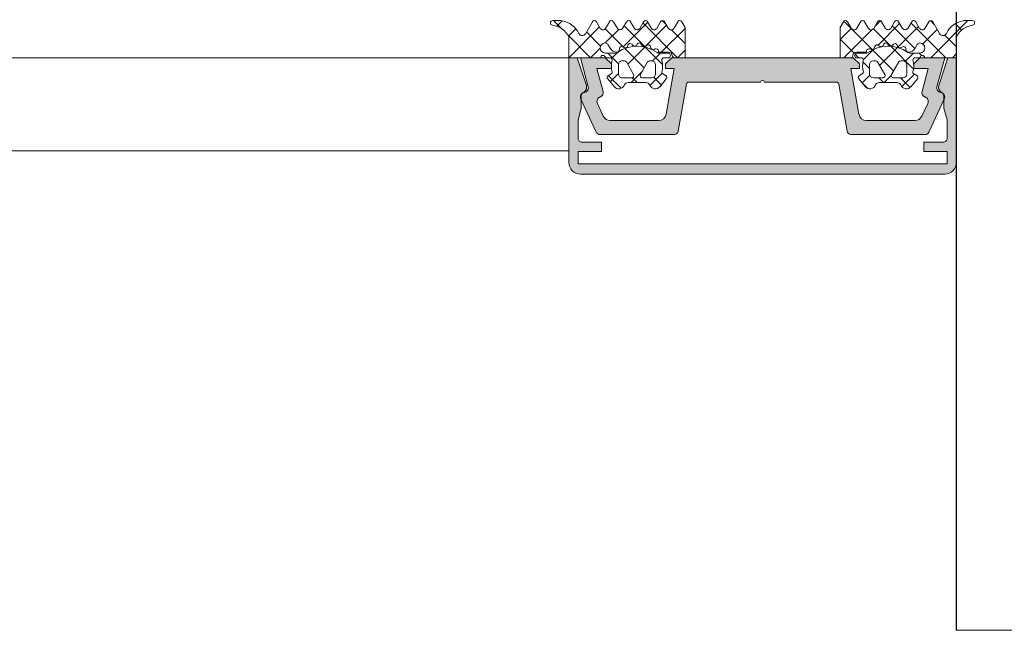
# Model space of a CAD drawing. Header units: millimetres. Extents: x -469965 to -394737, y -22321 to 14469.
# Tile 126 of 256: x -431696 to -431569, y -20136 to -20057. Entities that reach past the tile are written whole.
import ezdxf

# ---------------------------------------------------------------- set-up
doc = ezdxf.new("R2010")
doc.units = ezdxf.units.MM
doc.header["$MEASUREMENT"] = 0
for name, color, linetype, lineweight in [('New_A-13-UKS_Pen_No__250', 7, 'Continuous', 13), ('New_A-13-UKS_Pen_No__7', 7, 'Continuous', 15), ('New_C-TOPO.IFC Model_Pen_No__1', 7, 'Continuous', 13), ('New_SEINAD_Pen_No__7', 7, 'Continuous', 15)]:
    doc.layers.add(name, color=color, linetype=linetype, lineweight=lineweight)
doc.layers.add('New_C-TOPO.IFC Model', color=7, linetype='Continuous')

# ---------------------------------------------------------------- blocks, each defined once
blk = doc.blocks.new('Morph_11')
at = {"layer": 'New_C-TOPO.IFC Model_Pen_No__1', "color": 7, "linetype": 'Continuous', "lineweight": 13, "flags": 128}
blk.add_lwpolyline([(-431574.84, -19885.91), (-431574.84, -20135.91)], dxfattribs=at)

msp = doc.modelspace()

# ---------------------------------------------------------------- hatches: boundary and pattern name
at = {"layer": 'New_A-13-UKS_Pen_No__250', "linetype": 'Continuous', "lineweight": 13}
for points in [[(-431623.64, -20074.2), (-431620.64, -20074.2), (-431620.64, -20073), (-431623.15, -20073), (-431623.22, -20072.99), (-431623.3, -20072.97), (-431623.37, -20072.94), (-431623.44, -20072.9), (-431623.5, -20072.85), (-431623.55, -20072.79), (-431623.59, -20072.72), (-431623.62, -20072.65), (-431623.64, -20072.57), (-431623.64, -20072.5), (-431623.64, -20070.09), (-431623.25, -20068.6), (-431623.25, -20067), (-431623.22, -20066.89), (-431623.17, -20066.78), (-431623.11, -20066.69), (-431623.03, -20066.6), (-431622.93, -20066.53), (-431622.83, -20066.48), (-431622.81, -20066.46), (-431622.79, -20066.45), (-431622.77, -20066.43), (-431622.75, -20066.41), (-431622.73, -20066.39), (-431622.71, -20066.37), (-431622.69, -20066.35), (-431622.68, -20066.33), (-431622.66, -20066.3), (-431622.65, -20066.28), (-431622.63, -20066.26), (-431622.62, -20066.23), (-431622.61, -20066.21), (-431622.6, -20066.18), (-431622.59, -20066.16), (-431622.58, -20066.13), (-431622.57, -20066.1), (-431622.56, -20066.08), (-431622.56, -20066.05), (-431622.55, -20066.02), (-431622.55, -20066), (-431622.55, -20065.97), (-431622.54, -20065.94), (-431622.54, -20065.91), (-431622.54, -20065.89), (-431622.55, -20065.86), (-431622.55, -20065.83), (-431622.55, -20065.8), (-431622.56, -20065.78), (-431622.56, -20065.75), (-431622.57, -20065.72), (-431622.58, -20065.7), (-431623.75, -20062.1), (-431624.85, -20062.1), (-431624.85, -20075.6), (-431624.84, -20075.67), (-431624.84, -20075.74), (-431624.83, -20075.82), (-431624.82, -20075.89), (-431624.8, -20075.96), (-431624.78, -20076.03), (-431624.76, -20076.1), (-431624.73, -20076.17), (-431624.7, -20076.24), (-431624.67, -20076.3), (-431624.63, -20076.37), (-431624.59, -20076.43), (-431624.55, -20076.49), (-431624.5, -20076.55), (-431624.46, -20076.6), (-431624.41, -20076.66), (-431624.35, -20076.71), (-431624.3, -20076.76), (-431624.24, -20076.8), (-431624.18, -20076.84), (-431624.12, -20076.88), (-431624.05, -20076.92), (-431623.99, -20076.95), (-431623.92, -20076.98), (-431623.85, -20077.01), (-431623.78, -20077.03), (-431623.71, -20077.05), (-431623.64, -20077.07), (-431623.57, -20077.08), (-431623.49, -20077.09), (-431623.42, -20077.09), (-431623.35, -20077.1), (-431576.34, -20077.1), (-431576.27, -20077.09), (-431576.2, -20077.09), (-431576.12, -20077.08), (-431576.05, -20077.07), (-431575.98, -20077.05), (-431575.91, -20077.03), (-431575.84, -20077.01), (-431575.77, -20076.98), (-431575.7, -20076.95), (-431575.64, -20076.92), (-431575.57, -20076.88), (-431575.51, -20076.84), (-431575.45, -20076.8), (-431575.39, -20076.76), (-431575.34, -20076.71), (-431575.28, -20076.66), (-431575.23, -20076.6), (-431575.19, -20076.55), (-431575.14, -20076.49), (-431575.1, -20076.43), (-431575.06, -20076.37), (-431575.02, -20076.3), (-431574.99, -20076.24), (-431574.96, -20076.17), (-431574.93, -20076.1), (-431574.91, -20076.03), (-431574.89, -20075.96), (-431574.87, -20075.89), (-431574.86, -20075.82), (-431574.85, -20075.74), (-431574.85, -20075.67), (-431574.85, -20075.6), (-431574.85, -20062.1), (-431575.94, -20062.1), (-431577.11, -20065.7), (-431577.12, -20065.72), (-431577.13, -20065.75), (-431577.13, -20065.78), (-431577.14, -20065.81), (-431577.14, -20065.84), (-431577.15, -20065.87), (-431577.15, -20065.9), (-431577.15, -20065.93), (-431577.15, -20065.96), (-431577.14, -20065.99), (-431577.14, -20066.02), (-431577.13, -20066.05), (-431577.13, -20066.08), (-431577.12, -20066.11), (-431577.11, -20066.14), (-431577.1, -20066.17), (-431577.09, -20066.19), (-431577.08, -20066.22), (-431577.06, -20066.25), (-431577.05, -20066.27), (-431577.03, -20066.3), (-431577.02, -20066.32), (-431577, -20066.35), (-431576.98, -20066.37), (-431576.96, -20066.39), (-431576.94, -20066.41), (-431576.92, -20066.43), (-431576.89, -20066.45), (-431576.87, -20066.47), (-431576.85, -20066.49), (-431576.82, -20066.51), (-431576.8, -20066.52), (-431576.71, -20066.58), (-431576.63, -20066.65), (-431576.57, -20066.73), (-431576.51, -20066.82), (-431576.48, -20066.92), (-431576.45, -20067.02), (-431576.45, -20067.13), (-431576.45, -20068.6), (-431576.05, -20070.09), (-431576.05, -20072.5), (-431576.05, -20072.57), (-431576.07, -20072.65), (-431576.1, -20072.72), (-431576.14, -20072.79), (-431576.19, -20072.85), (-431576.25, -20072.9), (-431576.32, -20072.94), (-431576.39, -20072.97), (-431576.47, -20072.99), (-431576.55, -20073), (-431579.05, -20073), (-431579.05, -20074.2), (-431576.05, -20074.2), (-431576.05, -20075.8), (-431623.64, -20075.8)], [(-431620.15, -20062.1), (-431623.35, -20062.1), (-431622.34, -20065.84), (-431622.33, -20065.87), (-431622.33, -20065.9), (-431622.32, -20065.93), (-431622.32, -20065.97), (-431622.32, -20066), (-431622.32, -20066.03), (-431622.32, -20066.06), (-431622.33, -20066.09), (-431622.33, -20066.12), (-431622.34, -20066.15), (-431622.35, -20066.18), (-431622.36, -20066.21), (-431622.37, -20066.24), (-431622.39, -20066.27), (-431622.4, -20066.3), (-431622.42, -20066.33), (-431622.44, -20066.35), (-431622.46, -20066.38), (-431622.48, -20066.4), (-431622.5, -20066.42), (-431622.52, -20066.44), (-431622.55, -20066.47), (-431622.57, -20066.48), (-431622.6, -20066.5), (-431622.63, -20066.52), (-431622.65, -20066.53), (-431622.68, -20066.55), (-431622.71, -20066.56), (-431622.74, -20066.57), (-431622.77, -20066.58), (-431622.8, -20066.58), (-431622.83, -20066.59), (-431622.93, -20066.61), (-431623.03, -20066.65), (-431623.11, -20066.71), (-431623.19, -20066.78), (-431623.25, -20066.86), (-431623.3, -20066.94), (-431623.33, -20067.04), (-431623.34, -20067.14), (-431623.34, -20067.24), (-431623.32, -20067.34), (-431623.29, -20067.44), (-431621.3, -20071.71), (-431621.26, -20071.78), (-431621.21, -20071.84), (-431621.15, -20071.89), (-431621.08, -20071.94), (-431621, -20071.97), (-431620.92, -20071.99), (-431620.84, -20072), (-431611.23, -20072), (-431611.15, -20071.99), (-431611.06, -20071.97), (-431610.98, -20071.93), (-431610.91, -20071.88), (-431610.85, -20071.82), (-431610.8, -20071.75), (-431610.76, -20071.67), (-431610.74, -20071.58), (-431609.67, -20065.48), (-431609.66, -20065.46), (-431609.65, -20065.43), (-431609.64, -20065.42), (-431609.64, -20065.41), (-431609.63, -20065.4), (-431609.63, -20065.39), (-431609.62, -20065.37), (-431609.61, -20065.36), (-431609.6, -20065.35), (-431609.59, -20065.34), (-431609.58, -20065.33), (-431609.58, -20065.33), (-431609.57, -20065.32), (-431609.56, -20065.31), (-431609.54, -20065.3), (-431609.53, -20065.29), (-431609.52, -20065.29), (-431609.51, -20065.28), (-431609.5, -20065.27), (-431609.48, -20065.26), (-431609.45, -20065.26), (-431609.42, -20065.25), (-431609.4, -20065.25), (-431609.37, -20065.25), (-431600.1, -20065.25), (-431600.09, -20065.23), (-431600.08, -20065.21), (-431600.07, -20065.19), (-431600.06, -20065.17), (-431600.05, -20065.15), (-431600.04, -20065.13), (-431600.02, -20065.12), (-431600.01, -20065.1), (-431599.99, -20065.09), (-431599.97, -20065.08), (-431599.95, -20065.07), (-431599.93, -20065.06), (-431599.91, -20065.05), (-431599.89, -20065.05), (-431599.87, -20065.05), (-431599.85, -20065.05), (-431599.82, -20065.05), (-431599.8, -20065.05), (-431599.78, -20065.05), (-431599.76, -20065.06), (-431599.74, -20065.07), (-431599.72, -20065.08), (-431599.7, -20065.09), (-431599.68, -20065.1), (-431599.67, -20065.12), (-431599.65, -20065.13), (-431599.64, -20065.15), (-431599.63, -20065.17), (-431599.62, -20065.19), (-431599.61, -20065.21), (-431599.6, -20065.23), (-431599.6, -20065.25), (-431590.3, -20065.25), (-431590.28, -20065.25), (-431590.25, -20065.25), (-431590.23, -20065.26), (-431590.2, -20065.27), (-431590.19, -20065.27), (-431590.18, -20065.28), (-431590.17, -20065.29), (-431590.16, -20065.29), (-431590.15, -20065.3), (-431590.13, -20065.31), (-431590.12, -20065.32), (-431590.11, -20065.33), (-431590.11, -20065.33), (-431590.1, -20065.34), (-431590.09, -20065.35), (-431590.08, -20065.36), (-431590.07, -20065.37), (-431590.06, -20065.39), (-431590.06, -20065.4), (-431590.05, -20065.41), (-431590.05, -20065.42), (-431590.04, -20065.44), (-431590.03, -20065.47), (-431590.02, -20065.49), (-431588.95, -20071.58), (-431588.93, -20071.67), (-431588.89, -20071.75), (-431588.84, -20071.82), (-431588.78, -20071.88), (-431588.71, -20071.93), (-431588.63, -20071.97), (-431588.54, -20071.99), (-431588.46, -20072), (-431578.85, -20072), (-431578.77, -20071.99), (-431578.69, -20071.97), (-431578.61, -20071.94), (-431578.54, -20071.89), (-431578.48, -20071.84), (-431578.43, -20071.78), (-431578.39, -20071.71), (-431576.4, -20067.44), (-431576.37, -20067.34), (-431576.35, -20067.24), (-431576.35, -20067.14), (-431576.36, -20067.04), (-431576.39, -20066.94), (-431576.44, -20066.86), (-431576.5, -20066.78), (-431576.58, -20066.71), (-431576.67, -20066.65), (-431576.76, -20066.61), (-431576.86, -20066.59), (-431576.89, -20066.58), (-431576.92, -20066.58), (-431576.95, -20066.57), (-431576.98, -20066.56), (-431577.01, -20066.55), (-431577.04, -20066.53), (-431577.06, -20066.52), (-431577.09, -20066.5), (-431577.12, -20066.48), (-431577.14, -20066.47), (-431577.17, -20066.44), (-431577.19, -20066.42), (-431577.21, -20066.4), (-431577.23, -20066.38), (-431577.25, -20066.35), (-431577.27, -20066.33), (-431577.29, -20066.3), (-431577.3, -20066.27), (-431577.32, -20066.24), (-431577.33, -20066.21), (-431577.34, -20066.18), (-431577.35, -20066.15), (-431577.36, -20066.12), (-431577.36, -20066.09), (-431577.37, -20066.06), (-431577.37, -20066.03), (-431577.37, -20066), (-431577.37, -20065.97), (-431577.37, -20065.93), (-431577.36, -20065.9), (-431577.36, -20065.87), (-431577.35, -20065.84), (-431576.35, -20062.1), (-431579.55, -20062.1), (-431580.35, -20062.9), (-431580.35, -20063.5), (-431578.48, -20063.5), (-431579.27, -20066.44), (-431579.29, -20066.54), (-431579.29, -20066.64), (-431579.27, -20066.74), (-431579.24, -20066.83), (-431579.19, -20066.92), (-431579.13, -20067), (-431579.06, -20067.07), (-431578.97, -20067.12), (-431578.88, -20067.16), (-431578.85, -20067.18), (-431578.82, -20067.19), (-431578.8, -20067.2), (-431578.77, -20067.22), (-431578.74, -20067.23), (-431578.72, -20067.25), (-431578.69, -20067.27), (-431578.67, -20067.29), (-431578.65, -20067.31), (-431578.62, -20067.34), (-431578.6, -20067.36), (-431578.59, -20067.39), (-431578.57, -20067.41), (-431578.55, -20067.44), (-431578.54, -20067.47), (-431578.52, -20067.5), (-431578.51, -20067.53), (-431578.5, -20067.56), (-431578.49, -20067.59), (-431578.49, -20067.62), (-431578.48, -20067.65), (-431578.48, -20067.68), (-431578.48, -20067.71), (-431578.48, -20067.74), (-431578.48, -20067.77), (-431578.48, -20067.8), (-431578.49, -20067.84), (-431578.49, -20067.87), (-431578.5, -20067.9), (-431578.51, -20067.93), (-431578.52, -20067.96), (-431578.53, -20067.99), (-431579.29, -20069.62), (-431579.31, -20069.65), (-431579.33, -20069.68), (-431579.34, -20069.71), (-431579.36, -20069.74), (-431579.38, -20069.77), (-431579.4, -20069.8), (-431579.43, -20069.83), (-431579.45, -20069.86), (-431579.47, -20069.88), (-431579.5, -20069.91), (-431579.52, -20069.93), (-431579.55, -20069.96), (-431579.58, -20069.98), (-431579.61, -20070), (-431579.63, -20070.02), (-431579.66, -20070.04), (-431579.69, -20070.06), (-431579.72, -20070.08), (-431579.76, -20070.09), (-431579.79, -20070.11), (-431579.82, -20070.12), (-431579.85, -20070.13), (-431579.89, -20070.15), (-431579.92, -20070.16), (-431579.96, -20070.17), (-431579.99, -20070.17), (-431580.02, -20070.18), (-431580.06, -20070.19), (-431580.09, -20070.19), (-431580.13, -20070.19), (-431580.17, -20070.2), (-431580.2, -20070.2), (-431586.42, -20070.2), (-431586.47, -20070.2), (-431586.51, -20070.19), (-431586.56, -20070.19), (-431586.6, -20070.18), (-431586.64, -20070.17), (-431586.68, -20070.16), (-431586.73, -20070.15), (-431586.77, -20070.14), (-431586.81, -20070.12), (-431586.85, -20070.1), (-431586.89, -20070.08), (-431586.92, -20070.06), (-431586.96, -20070.04), (-431587, -20070.02), (-431587.03, -20069.99), (-431587.07, -20069.96), (-431587.1, -20069.93), (-431587.13, -20069.9), (-431587.16, -20069.87), (-431587.19, -20069.84), (-431587.22, -20069.81), (-431587.24, -20069.77), (-431587.27, -20069.73), (-431587.29, -20069.7), (-431587.31, -20069.66), (-431587.33, -20069.62), (-431587.35, -20069.58), (-431587.36, -20069.54), (-431587.38, -20069.5), (-431587.39, -20069.46), (-431587.4, -20069.41), (-431587.41, -20069.37), (-431588.45, -20063.5), (-431587.35, -20063.5), (-431587.35, -20062.9), (-431588.15, -20062.1), (-431611.55, -20062.1), (-431612.35, -20062.9), (-431612.35, -20063.5), (-431611.25, -20063.5), (-431612.28, -20069.37), (-431612.29, -20069.41), (-431612.3, -20069.46), (-431612.31, -20069.5), (-431612.33, -20069.54), (-431612.34, -20069.58), (-431612.36, -20069.62), (-431612.38, -20069.66), (-431612.4, -20069.7), (-431612.42, -20069.73), (-431612.45, -20069.77), (-431612.47, -20069.81), (-431612.5, -20069.84), (-431612.53, -20069.87), (-431612.56, -20069.9), (-431612.59, -20069.93), (-431612.62, -20069.96), (-431612.66, -20069.99), (-431612.69, -20070.02), (-431612.73, -20070.04), (-431612.77, -20070.06), (-431612.8, -20070.08), (-431612.84, -20070.1), (-431612.88, -20070.12), (-431612.92, -20070.14), (-431612.96, -20070.15), (-431613.01, -20070.16), (-431613.05, -20070.17), (-431613.09, -20070.18), (-431613.13, -20070.19), (-431613.18, -20070.19), (-431613.22, -20070.2), (-431613.27, -20070.2), (-431619.49, -20070.2), (-431619.52, -20070.2), (-431619.56, -20070.19), (-431619.6, -20070.19), (-431619.63, -20070.19), (-431619.67, -20070.18), (-431619.7, -20070.17), (-431619.73, -20070.17), (-431619.77, -20070.16), (-431619.8, -20070.15), (-431619.84, -20070.13), (-431619.87, -20070.12), (-431619.9, -20070.11), (-431619.93, -20070.09), (-431619.97, -20070.08), (-431620, -20070.06), (-431620.03, -20070.04), (-431620.06, -20070.02), (-431620.08, -20070), (-431620.11, -20069.98), (-431620.14, -20069.96), (-431620.17, -20069.93), (-431620.19, -20069.91), (-431620.22, -20069.88), (-431620.24, -20069.86), (-431620.26, -20069.83), (-431620.29, -20069.8), (-431620.31, -20069.77), (-431620.33, -20069.74), (-431620.35, -20069.71), (-431620.36, -20069.68), (-431620.38, -20069.65), (-431620.4, -20069.62), (-431621.16, -20067.99), (-431621.17, -20067.96), (-431621.18, -20067.93), (-431621.19, -20067.9), (-431621.2, -20067.87), (-431621.2, -20067.84), (-431621.21, -20067.8), (-431621.21, -20067.77), (-431621.21, -20067.74), (-431621.21, -20067.71), (-431621.21, -20067.68), (-431621.21, -20067.65), (-431621.2, -20067.62), (-431621.2, -20067.59), (-431621.19, -20067.56), (-431621.18, -20067.53), (-431621.17, -20067.5), (-431621.15, -20067.47), (-431621.14, -20067.44), (-431621.12, -20067.41), (-431621.1, -20067.39), (-431621.09, -20067.36), (-431621.07, -20067.34), (-431621.04, -20067.31), (-431621.02, -20067.29), (-431621, -20067.27), (-431620.97, -20067.25), (-431620.95, -20067.23), (-431620.92, -20067.22), (-431620.89, -20067.2), (-431620.87, -20067.19), (-431620.84, -20067.18), (-431620.81, -20067.16), (-431620.72, -20067.12), (-431620.63, -20067.07), (-431620.56, -20067), (-431620.5, -20066.92), (-431620.45, -20066.83), (-431620.42, -20066.74), (-431620.4, -20066.64), (-431620.4, -20066.54), (-431620.42, -20066.44), (-431621.21, -20063.5), (-431619.35, -20063.5), (-431619.35, -20062.9)]]:
    msp.add_hatch(color=7, dxfattribs=at).paths.add_polyline_path(points)

# ---------------------------------------------------------------- linework, layer by layer
at = {"layer": 'New_A-13-UKS_Pen_No__250', "color": 7, "linetype": 'Continuous', "lineweight": 13}
for p, q in [((-431574.85, -20011.7), (-431574.85, -20071.7)), ((-431574.85, -20071.7), (-431574.85, -20011.7)), ((-431574.85, -20071.7), (-431574.85, -20011.7)), ((-431625.76, -20058.37), (-431626.83, -20057.31)), ((-431625.7, -20057.34), (-431626.4, -20058.04)), ((-431620.88, -20058.14), (-431624.84, -20062.1)), ((-431614.65, -20057.52), (-431617.86, -20060.72)), ((-431615.04, -20060.67), (-431617.71, -20058)), ((-431617.33, -20057.38), (-431617.38, -20057.44)), ((-431610.81, -20062.1), (-431615.29, -20057.62)), ((-431612.23, -20057.9), (-431614.98, -20060.65)), ((-431612.27, -20057.83), (-431612.78, -20057.32)), ((-431589.36, -20057.38), (-431585.66, -20061.07)), ((-431585.37, -20058.09), (-431584.63, -20057.35)), ((-431584.94, -20060.47), (-431582.16, -20057.69)), ((-431583.12, -20058.01), (-431580.2, -20060.93)), ((-431582.38, -20060.72), (-431579.74, -20058.07)), ((-431580.7, -20057.62), (-431576.22, -20062.1)), ((-431578.19, -20057.32), (-431577.69, -20057.82)), ((-431578.15, -20062.1), (-431573.36, -20057.31)), ((-431575, -20057.71), (-431574.16, -20058.55)), ((-431622.04, -20062.1), (-431625.02, -20059.12)), ((-431623.93, -20058.37), (-431624.89, -20059.33)), ((-431620.74, -20060.59), (-431622.55, -20058.78)), ((-431617.71, -20060.81), (-431620.15, -20058.38)), ((-431618.4, -20058.46), (-431620.14, -20060.2)), ((-431609.85, -20058.32), (-431612.92, -20061.4)), ((-431609.85, -20060.26), (-431611.6, -20058.51)), ((-431589.85, -20059.76), (-431588.4, -20058.32)), ((-431589.38, -20062.1), (-431585.77, -20058.49)), ((-431585.55, -20058.38), (-431583.32, -20060.61)), ((-431579.17, -20060.31), (-431577.32, -20058.46)), ((-431576.33, -20059.18), (-431574.85, -20060.67)), ((-431615.05, -20060.72), (-431617.25, -20062.92)), ((-431612.75, -20062.96), (-431614.98, -20060.74)), ((-431589.85, -20059.7), (-431588.02, -20061.52)), ((-431583.31, -20060.62), (-431580.37, -20063.56)), ((-431620.79, -20060.85), (-431622.04, -20062.1)), ((-431618.43, -20062.89), (-431619.83, -20061.5)), ((-431618.47, -20061.33), (-431619.33, -20062.19)), ((-431615.12, -20063.4), (-431617.62, -20060.9)), ((-431613.02, -20061.5), (-431614.03, -20062.51)), ((-431609.85, -20061.13), (-431610.81, -20062.1)), ((-431587.89, -20061.65), (-431587.45, -20062.1)), ((-431586.85, -20062.38), (-431585.48, -20061.01)), ((-431585.65, -20061.09), (-431582.94, -20063.79)), ((-431584.75, -20063.09), (-431582.44, -20060.77)), ((-431581.45, -20062.59), (-431580.36, -20061.5)), ((-431579.63, -20061.5), (-431579.32, -20061.8)), ((-431575.34, -20062.1), (-431574.85, -20061.6)), ((-432496.95, -20062.1), (-431624.85, -20062.1)), ((-431586.9, -20062.64), (-431586.05, -20063.5)), ((-431618.1, -20066.04), (-431619.75, -20064.39)), ((-431618.44, -20064.12), (-431619.52, -20065.19)), ((-431615.38, -20063.86), (-431616.82, -20065.3)), ((-431612.82, -20064.11), (-431614.4, -20065.68)), ((-431587, -20065.34), (-431586.02, -20064.35)), ((-431584.16, -20065.3), (-431583.24, -20064.38)), ((-431581.89, -20065.83), (-431580.26, -20064.2)), ((-431616.03, -20065.3), (-431616.65, -20064.68)), ((-431612.91, -20065.61), (-431613.89, -20064.63)), ((-431586.97, -20065.38), (-431586.32, -20066.03)), ((-431584.85, -20064.7), (-431584.25, -20065.3)), ((-431582.04, -20064.7), (-431580.81, -20065.93)), ((-432496.95, -20074.1), (-431624.85, -20074.1))]:
    msp.add_line(p, q, dxfattribs=at)
at = {"layer": 'New_A-13-UKS_Pen_No__7', "color": 7, "linetype": 'Continuous', "lineweight": 15}
for p, q in [((-431626.92, -20057.31), (-431626.03, -20057.31)), ((-431622.67, -20058.99), (-431621.8, -20057.47)), ((-431621.28, -20057.47), (-431620.78, -20058.32)), ((-431620.1, -20058.32), (-431619.6, -20057.47)), ((-431619.08, -20057.47), (-431618.58, -20058.32)), ((-431617.9, -20058.32), (-431617.4, -20057.47)), ((-431616.88, -20057.47), (-431616.39, -20058.33)), ((-431615.7, -20058.32), (-431615.2, -20057.47)), ((-431614.68, -20057.47), (-431614.18, -20058.33)), ((-431613.5, -20058.32), (-431613, -20057.47)), ((-431612.48, -20057.47), (-431612.01, -20058.28)), ((-431611.27, -20058.29), (-431610.79, -20057.46)), ((-431610.27, -20057.46), (-431609.85, -20058.2)), ((-431609.85, -20058.2), (-431609.85, -20062.1)), ((-431589.42, -20057.46), (-431589.85, -20058.2)), ((-431589.85, -20058.2), (-431589.85, -20062.1)), ((-431588.42, -20058.29), (-431588.9, -20057.46)), ((-431587.21, -20057.47), (-431587.68, -20058.28)), ((-431586.19, -20058.32), (-431586.69, -20057.47)), ((-431585.01, -20057.47), (-431585.51, -20058.33)), ((-431583.99, -20058.32), (-431584.49, -20057.47)), ((-431582.81, -20057.47), (-431583.3, -20058.33)), ((-431581.79, -20058.32), (-431582.29, -20057.47)), ((-431580.61, -20057.47), (-431581.11, -20058.32)), ((-431579.6, -20058.32), (-431580.09, -20057.47)), ((-431578.41, -20057.47), (-431578.91, -20058.32)), ((-431577.02, -20058.99), (-431577.89, -20057.47)), ((-431572.77, -20057.31), (-431573.66, -20057.31)), ((-431624.85, -20062.1), (-431624.85, -20059.41)), ((-431574.85, -20062.1), (-431574.85, -20059.41)), ((-431619.52, -20060.88), (-431619.8, -20060.4)), ((-431617.72, -20060.8), (-431617.91, -20060.7)), ((-431617.22, -20060.49), (-431617.26, -20060.63)), ((-431616.58, -20060.51), (-431616.72, -20060.37)), ((-431616.01, -20060.34), (-431616.09, -20060.46)), ((-431615.4, -20060.53), (-431615.5, -20060.35)), ((-431614.81, -20060.51), (-431614.92, -20060.6)), ((-431614.26, -20060.85), (-431614.32, -20060.65)), ((-431585.43, -20060.85), (-431585.37, -20060.65)), ((-431584.88, -20060.51), (-431584.77, -20060.6)), ((-431584.29, -20060.53), (-431584.19, -20060.35)), ((-431583.68, -20060.34), (-431583.6, -20060.46)), ((-431583.11, -20060.51), (-431582.97, -20060.37)), ((-431582.47, -20060.49), (-431582.43, -20060.63)), ((-431581.97, -20060.8), (-431581.78, -20060.7)), ((-431580.17, -20060.88), (-431579.89, -20060.4)), ((-431620.15, -20061.5), (-431618.86, -20061.5)), ((-431618.32, -20060.92), (-431618.32, -20061.06)), ((-431613.7, -20060.97), (-431613.84, -20061.04)), ((-431613.29, -20061.5), (-431612.07, -20061.5)), ((-431613.26, -20061.4), (-431613.26, -20061.24)), ((-431611.99, -20061.4), (-431613.26, -20061.4)), ((-431587.7, -20061.4), (-431586.43, -20061.4)), ((-431586.4, -20061.5), (-431587.62, -20061.5)), ((-431586.43, -20061.4), (-431586.43, -20061.24)), ((-431585.99, -20060.97), (-431585.85, -20061.04)), ((-431581.38, -20060.92), (-431581.37, -20061.06)), ((-431579.55, -20061.5), (-431580.83, -20061.5)), ((-431620.75, -20062.1), (-431624.85, -20062.1)), ((-431623.75, -20062.1), (-431624.85, -20062.1)), ((-431624.85, -20062.1), (-431624.85, -20075.6)), ((-431622.58, -20065.7), (-431623.75, -20062.1)), ((-431620.15, -20062.1), (-431623.35, -20062.1)), ((-431623.35, -20062.1), (-431622.34, -20065.84)), ((-431619.35, -20062.9), (-431620.15, -20062.1)), ((-431619.54, -20062.1), (-431620.15, -20062.1)), ((-431619.35, -20063.5), (-431619.35, -20062.9)), ((-431618.44, -20063), (-431618.44, -20064.2)), ((-431617.67, -20062.5), (-431617.94, -20062.5)), ((-431616.49, -20064.25), (-431617.41, -20062.65)), ((-431614.68, -20062.65), (-431615.6, -20064.25)), ((-431614.15, -20062.5), (-431614.42, -20062.5)), ((-431613.64, -20064.2), (-431613.64, -20063)), ((-431611.89, -20062.1), (-431612.54, -20062.1)), ((-431611.55, -20062.1), (-431612.35, -20062.9)), ((-431612.35, -20062.9), (-431612.35, -20063.5)), ((-431588.15, -20062.1), (-431611.55, -20062.1)), ((-431609.85, -20062.1), (-431611.2, -20062.1)), ((-431589.85, -20062.1), (-431588.49, -20062.1)), ((-431587.35, -20062.9), (-431588.15, -20062.1)), ((-431587.8, -20062.1), (-431587.15, -20062.1)), ((-431587.35, -20063.5), (-431587.35, -20062.9)), ((-431586.05, -20064.2), (-431586.05, -20063)), ((-431585.55, -20062.5), (-431585.27, -20062.5)), ((-431585.01, -20062.65), (-431584.09, -20064.25)), ((-431583.2, -20064.25), (-431582.28, -20062.65)), ((-431582.02, -20062.5), (-431581.75, -20062.5)), ((-431581.25, -20063), (-431581.25, -20064.2)), ((-431579.55, -20062.1), (-431580.35, -20062.9)), ((-431580.35, -20062.9), (-431580.35, -20063.5)), ((-431580.15, -20062.1), (-431579.55, -20062.1)), ((-431576.35, -20062.1), (-431579.55, -20062.1)), ((-431578.95, -20062.1), (-431574.85, -20062.1)), ((-431577.35, -20065.84), (-431576.35, -20062.1)), ((-431575.94, -20062.1), (-431577.11, -20065.7)), ((-431574.85, -20062.1), (-431575.94, -20062.1)), ((-431574.85, -20075.6), (-431574.85, -20062.1)), ((-431620.42, -20066.44), (-431621.21, -20063.5)), ((-431621.21, -20063.5), (-431619.35, -20063.5)), ((-431619.74, -20064.38), (-431619.24, -20064.1)), ((-431619.24, -20064.1), (-431619.24, -20063.97)), ((-431612.84, -20063.97), (-431612.84, -20064.1)), ((-431612.84, -20064.1), (-431612.35, -20064.38)), ((-431612.35, -20063.5), (-431611.25, -20063.5)), ((-431611.25, -20063.5), (-431612.28, -20069.37)), ((-431587.41, -20069.37), (-431588.45, -20063.5)), ((-431588.45, -20063.5), (-431587.35, -20063.5)), ((-431586.85, -20064.1), (-431587.35, -20064.38)), ((-431586.85, -20063.97), (-431586.85, -20064.1)), ((-431580.45, -20064.1), (-431580.45, -20063.97)), ((-431579.95, -20064.38), (-431580.45, -20064.1)), ((-431580.35, -20063.5), (-431578.48, -20063.5)), ((-431578.48, -20063.5), (-431579.27, -20066.44)), ((-431619.01, -20065.81), (-431619.82, -20064.84)), ((-431617.94, -20064.7), (-431616.74, -20064.7)), ((-431614.89, -20065.3), (-431617.2, -20065.3)), ((-431615.34, -20064.7), (-431614.15, -20064.7)), ((-431612.27, -20064.84), (-431613.08, -20065.81)), ((-431610.74, -20071.58), (-431609.67, -20065.49)), ((-431609.37, -20065.25), (-431600.1, -20065.25)), ((-431599.6, -20065.25), (-431590.32, -20065.25)), ((-431590.02, -20065.49), (-431588.95, -20071.58)), ((-431587.42, -20064.84), (-431586.61, -20065.81)), ((-431584.35, -20064.7), (-431585.55, -20064.7)), ((-431584.8, -20065.3), (-431582.49, -20065.3)), ((-431581.75, -20064.7), (-431582.95, -20064.7)), ((-431580.68, -20065.81), (-431579.87, -20064.84)), ((-431623.25, -20068.6), (-431623.25, -20067)), ((-431623.29, -20067.44), (-431621.3, -20071.71)), ((-431620.4, -20069.62), (-431621.16, -20067.99)), ((-431578.53, -20067.99), (-431579.29, -20069.62)), ((-431578.39, -20071.71), (-431576.4, -20067.44)), ((-431576.45, -20067.13), (-431576.45, -20068.6)), ((-431623.64, -20070.09), (-431623.25, -20068.6)), ((-431576.45, -20068.6), (-431576.05, -20070.09)), ((-431623.64, -20072.5), (-431623.64, -20070.09)), ((-431613.27, -20070.2), (-431619.49, -20070.2)), ((-431580.2, -20070.2), (-431586.42, -20070.2)), ((-431576.05, -20070.09), (-431576.05, -20072.5)), ((-431620.84, -20072), (-431611.23, -20072)), ((-431588.46, -20072), (-431578.85, -20072)), ((-431620.64, -20073), (-431623.15, -20073)), ((-431620.64, -20074.2), (-431620.64, -20073)), ((-431576.55, -20073), (-431579.05, -20073)), ((-431579.05, -20073), (-431579.05, -20074.2)), ((-431623.64, -20075.8), (-431623.64, -20074.2)), ((-431623.64, -20074.2), (-431620.64, -20074.2)), ((-431579.05, -20074.2), (-431576.05, -20074.2)), ((-431576.05, -20074.2), (-431576.05, -20075.8)), ((-431576.05, -20075.8), (-431623.64, -20075.8)), ((-431623.35, -20077.1), (-431576.34, -20077.1))]:
    msp.add_line(p, q, dxfattribs=at)
for centre, radius, start, end in [((-431626.92, -20057.61), 0.3, 89.9022, 261.6433), ((-431627.38, -20060.73), 2.86, 27.5921, 81.6433), ((-431626.04, -20059.31), 2, 80.4545, 89.9022), ((-431626.19, -20060.21), 2.91, 25.3637, 80.4545), ((-431621.54, -20057.62), 0.3, 30.7154, 150.1649), ((-431619.34, -20057.62), 0.3, 30.5887, 149.5346), ((-431617.14, -20057.62), 0.3, 30.1448, 149.5346), ((-431614.94, -20057.62), 0.3, 30.3449, 149.5346), ((-431612.74, -20057.62), 0.3, 30.3446, 149.7685), ((-431610.53, -20057.61), 0.3, 29.7965, 150.132), ((-431589.16, -20057.61), 0.3, 29.868, 150.2035), ((-431586.95, -20057.62), 0.3, 30.2315, 149.6554), ((-431584.75, -20057.62), 0.3, 30.4654, 149.6551), ((-431582.55, -20057.62), 0.3, 30.4654, 149.8552), ((-431580.35, -20057.62), 0.3, 30.4654, 149.4113), ((-431578.15, -20057.62), 0.3, 29.8351, 149.2846), ((-431573.5, -20060.21), 2.91, 99.5455, 154.6363), ((-431572.31, -20060.73), 2.86, 98.3567, 152.4079), ((-431573.65, -20059.31), 2, 90.0978, 99.5455), ((-431572.77, -20057.61), 0.3, 278.3567, 90.0978), ((-431623.11, -20058.75), 0.5, 205.3637, 330.1649), ((-431620.44, -20058.08), 0.417, 215.132, 324.868), ((-431618.24, -20058.08), 0.415, 215.012, 324.988), ((-431616.05, -20058.06), 0.43, 217.8436, 323.8234), ((-431613.84, -20058.08), 0.419, 215.4665, 324.6999), ((-431611.64, -20058.09), 0.416, 206.9541, 331.568), ((-431588.05, -20058.09), 0.416, 208.432, 333.0459), ((-431585.85, -20058.08), 0.419, 215.3001, 324.5335), ((-431583.64, -20058.06), 0.43, 216.1766, 322.1564), ((-431581.45, -20058.08), 0.415, 215.012, 324.988), ((-431579.25, -20058.08), 0.417, 215.132, 324.868), ((-431576.58, -20058.75), 0.5, 209.8351, 334.6363), ((-431620.15, -20060.85), 0.65, 90, 270), ((-431620.15, -20060.6), 0.4, 29.9937, 90), ((-431616.04, -20065.01), 4.4, 54.1588, 125.0779), ((-431618.04, -20060.93), 0.272, 60.011, 176.9853), ((-431617.56, -20060.53), 0.316, 240.007, 341.9967), ((-431616.93, -20060.58), 0.3, 45.0005, 162.0009), ((-431616.36, -20060.29), 0.316, 224.991, 327.0104), ((-431615.76, -20060.5), 0.3, 30.0003, 146.9985), ((-431615.13, -20060.37), 0.316, 210.0026, 311.9974), ((-431614.61, -20060.73), 0.3, 14.9955, 132.0028), ((-431583.65, -20065.01), 4.4, 54.9221, 125.8412), ((-431585.08, -20060.73), 0.3, 47.9972, 165.0045), ((-431584.56, -20060.37), 0.316, 228.0026, 329.9974), ((-431583.93, -20060.5), 0.3, 33.0015, 149.9997), ((-431583.33, -20060.29), 0.316, 212.9896, 315.009), ((-431582.76, -20060.58), 0.3, 17.9991, 134.9995), ((-431582.13, -20060.53), 0.316, 198.0033, 299.993), ((-431581.65, -20060.93), 0.272, 3.0147, 119.989), ((-431579.55, -20060.6), 0.4, 90, 150.0063), ((-431579.55, -20060.85), 0.65, 270, 90), ((-431620.45, -20062.1), 0.3, 0, 180), ((-431618.65, -20060.38), 1, 210.0023, 269.1728), ((-431618.86, -20061), 0.5, 270, 305.0779), ((-431618.66, -20061.04), 0.339, 269.1783, 356.9975), ((-431613.97, -20060.78), 0.3, 195.0015, 296.9968), ((-431613.57, -20061.24), 0.3, 0.0112, 116.991), ((-431613.29, -20061.2), 0.3, 234.1588, 270), ((-431612.07, -20061.83), 0.33, 305.0901, 90), ((-431611.99, -20061.9), 0.5, 7.1737, 90.0088), ((-431611.2, -20061.8), 0.3, 187.1885, 269.997), ((-431588.49, -20061.8), 0.3, 270.003, 352.8115), ((-431587.7, -20061.9), 0.5, 89.9912, 172.8263), ((-431587.62, -20061.83), 0.33, 90, 234.9099), ((-431586.13, -20061.24), 0.3, 63.009, 179.9888), ((-431586.4, -20061.2), 0.3, 270, 305.8412), ((-431585.72, -20060.78), 0.3, 243.0032, 344.9985), ((-431581.03, -20061.04), 0.339, 183.0025, 270.8217), ((-431580.83, -20061), 0.5, 234.9221, 270), ((-431581.04, -20060.38), 1, 270.8272, 329.9977), ((-431579.25, -20062.1), 0.3, 0, 180), ((-431619.55, -20062.4), 0.3, 0.0185, 89.0948), ((-431616.21, -20063.18), 3.14, 165.4979, 194.5021), ((-431617.94, -20063), 0.5, 89.9897, 180.0103), ((-431617.67, -20062.8), 0.3, 29.9936, 90.0121), ((-431614.42, -20062.8), 0.3, 89.9893, 150.005), ((-431614.15, -20063), 0.5, 0.009, 89.991), ((-431612.54, -20062.4), 0.3, 90, 193.1975), ((-431615.89, -20063.18), 3.14, 345.517, 13.1975), ((-431587.15, -20062.4), 0.3, 346.8025, 90), ((-431583.8, -20063.18), 3.14, 166.8025, 194.483), ((-431585.55, -20063), 0.5, 90.009, 179.991), ((-431585.27, -20062.8), 0.3, 29.995, 90.0107), ((-431582.02, -20062.8), 0.3, 89.9879, 150.0064), ((-431581.75, -20063), 0.5, 359.9897, 90.0103), ((-431580.14, -20062.4), 0.3, 90.9052, 179.9815), ((-431583.49, -20063.18), 3.14, 345.4979, 14.5021), ((-431619.59, -20064.64), 0.3, 120.0049, 219.9897), ((-431617.94, -20064.2), 0.5, 179.9899, 270.0101), ((-431616.74, -20064.4), 0.3, 269.9936, 30.0024), ((-431615.34, -20064.4), 0.3, 150.0027, 270.0013), ((-431614.15, -20064.2), 0.5, 270.0092, 359.9908), ((-431612.49, -20064.64), 0.3, 319.9887, 60.0017), ((-431587.2, -20064.64), 0.3, 119.9983, 220.0113), ((-431585.55, -20064.2), 0.5, 180.0092, 269.9908), ((-431584.35, -20064.4), 0.3, 269.9987, 29.9973), ((-431582.95, -20064.4), 0.3, 149.9976, 270.0064), ((-431581.75, -20064.2), 0.5, 269.9899, 0.0101), ((-431580.1, -20064.64), 0.3, 320.0103, 59.9951), ((-431623.25, -20065.91), 0.702, 306.0632, 18.0774), ((-431618.4, -20065.3), 0.8, 219.9967, 337.3844), ((-431617.2, -20065.8), 0.5, 90.0003, 157.3776), ((-431614.89, -20065.8), 0.5, 22.6209, 90.0012), ((-431613.69, -20065.3), 0.8, 202.6228, 319.9969), ((-431609.37, -20065.55), 0.3, 90, 170), ((-431599.85, -20065.3), 0.256, 12.6804, 167.3196), ((-431590.32, -20065.55), 0.3, 10, 90), ((-431586, -20065.3), 0.8, 220.0031, 337.3772), ((-431584.8, -20065.8), 0.5, 89.9988, 157.3791), ((-431582.49, -20065.8), 0.5, 22.6224, 89.9997), ((-431581.29, -20065.3), 0.8, 202.6156, 320.0033), ((-431576.45, -20065.91), 0.702, 161.9229, 240.0364), ((-431622.75, -20067.18), 0.6, 98.4417, 205), ((-431622.57, -20067.11), 0.681, 112.3785, 170.9198), ((-431622.92, -20066), 0.6, 278.4417, 15), ((-431621, -20066.6), 0.6, 288.8192, 15), ((-431578.69, -20066.6), 0.6, 165, 251.1808), ((-431576.77, -20066), 0.6, 165, 261.5583), ((-431576.95, -20067.18), 0.6, 335, 81.5583), ((-431577.15, -20067.13), 0.7, 0, 60.0364), ((-431620.61, -20067.73), 0.6, 108.8192, 205), ((-431579.08, -20067.73), 0.6, 335, 71.1808), ((-431619.49, -20069.2), 1, 205, 270), ((-431613.27, -20069.2), 1, 270, 350), ((-431586.42, -20069.2), 1, 190, 270), ((-431580.2, -20069.2), 1, 270, 335), ((-431620.84, -20071.5), 0.5, 205, 270), ((-431611.23, -20071.5), 0.5, 270, 350), ((-431588.46, -20071.5), 0.5, 190, 270), ((-431578.85, -20071.5), 0.5, 270, 335), ((-431623.15, -20072.5), 0.5, 179.996, 270.0041), ((-431576.54, -20072.5), 0.499, 269.9345, 359.9508), ((-431623.34, -20075.6), 1.5, 180.0502, 269.9499), ((-431576.35, -20075.6), 1.5, 270.05, 359.95)]:
    msp.add_arc(centre, radius, start, end, dxfattribs=at)
at = {"layer": 'New_SEINAD_Pen_No__7', "color": 7, "linetype": 'Continuous', "lineweight": 15, "flags": 128}
for points in [[(-431574.85, -18427.58), (-431574.85, -20135.91)], [(-431574.85, -20135.91), (-431184.85, -20135.91)]]:
    msp.add_lwpolyline(points, dxfattribs=at)

# ---------------------------------------------------------------- block references
at = {"layer": 'New_C-TOPO.IFC Model', "linetype": 'Continuous', "lineweight": 0}
msp.add_blockref('Morph_11', (0, 0), dxfattribs=at)

doc.saveas('drawing.dxf')
